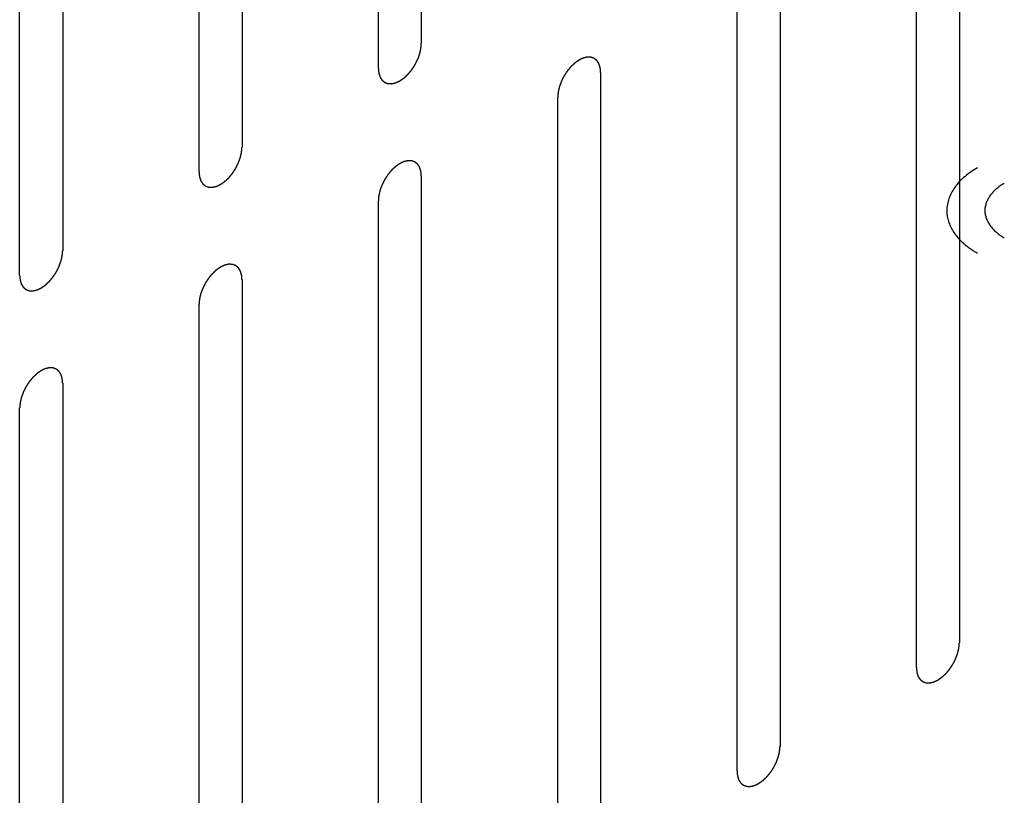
# Model space of a CAD drawing. Header units: inches. Extents: x 6 to 353, y 6 to 228.
# Tile 59 of 256: x 343.228 to 344.443, y 76.558 to 77.515. Entities that reach past the tile are written whole.
import ezdxf

# ---------------------------------------------------------------- set-up
doc = ezdxf.new("R2010")
doc.units = ezdxf.units.IN
doc.header["$LTSCALE"] = 19.946667
doc.header["$MEASUREMENT"] = 0
doc.linetypes.add('HIDDEN', pattern=[0.2, 0.1, -0.1])
doc.layers.add('DEFAULT_2', color=7, linetype='HIDDEN')

msp = doc.modelspace()

# ---------------------------------------------------------------- linework, layer by layer
at = {"layer": 'DEFAULT_2', "color": 7, "linetype": 'HIDDEN'}
for p, q in [((343.7238, 78.4447), (343.7238, 77.4853)), ((343.6708, 77.4547), (343.6708, 78.4141)), ((343.5025, 78.3169), (343.5025, 77.3575)), ((343.4495, 77.3269), (343.4495, 78.2863)), ((343.2812, 78.1891), (343.2812, 77.2297)), ((343.2281, 77.1991), (343.2281, 78.1585)), ((344.3878, 77.7053), (344.3878, 76.7459)), ((344.3348, 76.7153), (344.3348, 77.6747)), ((344.1665, 77.5776), (344.1665, 76.6182)), ((344.1134, 76.5875), (344.1134, 77.5469)), ((343.9451, 77.4498), (343.9451, 76.4904)), ((343.8921, 76.4598), (343.8921, 77.4192)), ((343.7238, 77.322), (343.7238, 76.3626)), ((343.6708, 76.332), (343.6708, 77.2914)), ((343.5025, 77.1942), (343.5025, 76.2348)), ((343.4495, 76.2042), (343.4495, 77.1636)), ((343.2812, 77.0664), (343.2812, 76.107)), ((343.2281, 76.0764), (343.2281, 77.0358))]:
    msp.add_line(p, q, dxfattribs=at)
for points, knots in [([(343.6708, 77.4547), (343.6709, 77.4537), (343.671, 77.4523), (343.6711, 77.4507), (343.6712, 77.4498), (343.6713, 77.4494), (343.6713, 77.449), (343.6714, 77.4487), (343.6715, 77.4483), (343.6717, 77.4476), (343.672, 77.4466), (343.6723, 77.4456), (343.6726, 77.4449), (343.6727, 77.4445), (343.6728, 77.4441), (343.6729, 77.4439), (343.6731, 77.4436), (343.6735, 77.443), (343.674, 77.4422), (343.6745, 77.4414), (343.6749, 77.4409), (343.6751, 77.4405), (343.6752, 77.4403), (343.6754, 77.4401), (343.6757, 77.4399), (343.6762, 77.4395), (343.6769, 77.4389), (343.6776, 77.4383), (343.6781, 77.4379), (343.6783, 77.4377), (343.6785, 77.4375), (343.6788, 77.4374), (343.6791, 77.4373), (343.6797, 77.4371), (343.6805, 77.4368), (343.6814, 77.4365), (343.682, 77.4362), (343.6823, 77.4361), (343.6825, 77.436), (343.6828, 77.436), (343.6832, 77.436), (343.6839, 77.436), (343.6848, 77.4359), (343.6858, 77.4359), (343.6864, 77.4359), (343.6868, 77.4359), (343.6871, 77.4358), (343.6874, 77.4359), (343.6878, 77.436), (343.6886, 77.4362), (343.6896, 77.4364), (343.6906, 77.4366), (343.6913, 77.4368), (343.6917, 77.4369), (343.6921, 77.4369), (343.6924, 77.4371), (343.6928, 77.4373), (343.6934, 77.4376), (343.694, 77.4379), (343.6949, 77.4383), (343.6958, 77.4387), (343.6965, 77.439), (343.697, 77.4392), (343.6973, 77.4393), (343.6976, 77.4396), (343.698, 77.4399), (343.6988, 77.4404), (343.6999, 77.4411), (343.7009, 77.4419), (343.7018, 77.4425), (343.7025, 77.4429), (343.7031, 77.4435), (343.7039, 77.4443), (343.7049, 77.4452), (343.706, 77.4462), (343.7068, 77.4469), (343.7074, 77.4475), (343.708, 77.4482), (343.7087, 77.4491), (343.7097, 77.4502), (343.7106, 77.4514), (343.7114, 77.4523), (343.712, 77.4529), (343.7125, 77.4537), (343.7132, 77.4548), (343.714, 77.4561), (343.7149, 77.4573), (343.7155, 77.4584), (343.7161, 77.4591), (343.7165, 77.46), (343.717, 77.4611), (343.7177, 77.4624), (343.7184, 77.4638), (343.7189, 77.4649), (343.7194, 77.4657), (343.7196, 77.4665), (343.7201, 77.4676), (343.7206, 77.469), (343.7211, 77.4704), (343.7215, 77.4715), (343.7218, 77.4724), (343.722, 77.4732), (343.7222, 77.4743), (343.7225, 77.4756), (343.7229, 77.477), (343.7231, 77.4781), (343.7233, 77.4789), (343.7233, 77.4797), (343.7234, 77.4808), (343.7236, 77.4826), (343.7237, 77.4842), (343.7238, 77.4853)], [0, 0, 0, 0, 0.03125, 0.046875, 0.054688, 0.058594, 0.0625, 0.066406, 0.070312, 0.078125, 0.09375, 0.109375, 0.117188, 0.121094, 0.125, 0.128906, 0.132812, 0.140625, 0.15625, 0.171875, 0.179688, 0.183594, 0.1875, 0.191406, 0.195312, 0.203125, 0.21875, 0.234375, 0.242188, 0.246094, 0.25, 0.253906, 0.257812, 0.265625, 0.28125, 0.296875, 0.304688, 0.308594, 0.3125, 0.316406, 0.320312, 0.328125, 0.34375, 0.359375, 0.367188, 0.371094, 0.375, 0.378906, 0.382812, 0.390625, 0.40625, 0.421875, 0.429688, 0.433594, 0.4375, 0.441406, 0.445312, 0.453125, 0.460938, 0.46875, 0.484375, 0.492188, 0.496094, 0.5, 0.503906, 0.507812, 0.515625, 0.53125, 0.546875, 0.554688, 0.5625, 0.570312, 0.578125, 0.59375, 0.609375, 0.617188, 0.625, 0.632812, 0.640625, 0.65625, 0.671875, 0.679688, 0.6875, 0.695312, 0.703125, 0.71875, 0.734375, 0.742188, 0.75, 0.757812, 0.765625, 0.78125, 0.796875, 0.804688, 0.8125, 0.820312, 0.828125, 0.84375, 0.859375, 0.867188, 0.875, 0.882812, 0.890625, 0.90625, 0.921875, 0.929688, 0.9375, 0.945312, 0.953125, 0.96875, 1, 1, 1, 1]), ([(343.9451, 77.4498), (343.9451, 77.4507), (343.9449, 77.4521), (343.9448, 77.4538), (343.9447, 77.4546), (343.9447, 77.4551), (343.9447, 77.4554), (343.9445, 77.4557), (343.9444, 77.4561), (343.9442, 77.4568), (343.9439, 77.4579), (343.9436, 77.4589), (343.9434, 77.4596), (343.9432, 77.46), (343.9432, 77.4603), (343.943, 77.4605), (343.9428, 77.4609), (343.9424, 77.4614), (343.9419, 77.4622), (343.9414, 77.463), (343.9411, 77.4636), (343.9409, 77.4639), (343.9407, 77.4642), (343.9405, 77.4643), (343.9402, 77.4646), (343.9397, 77.465), (343.939, 77.4656), (343.9383, 77.4661), (343.9379, 77.4665), (343.9376, 77.4668), (343.9374, 77.467), (343.9371, 77.467), (343.9368, 77.4672), (343.9362, 77.4674), (343.9354, 77.4677), (343.9345, 77.468), (343.934, 77.4682), (343.9336, 77.4683), (343.9334, 77.4684), (343.9331, 77.4684), (343.9327, 77.4685), (343.932, 77.4685), (343.9311, 77.4685), (343.9301, 77.4686), (343.9295, 77.4686), (343.9291, 77.4686), (343.9288, 77.4686), (343.9285, 77.4685), (343.9281, 77.4685), (343.9274, 77.4683), (343.9263, 77.4681), (343.9253, 77.4678), (343.9246, 77.4677), (343.9242, 77.4676), (343.9239, 77.4675), (343.9235, 77.4673), (343.9231, 77.4672), (343.9226, 77.4669), (343.9219, 77.4666), (343.921, 77.4662), (343.9202, 77.4658), (343.9194, 77.4654), (343.9189, 77.4652), (343.9186, 77.4651), (343.9183, 77.4649), (343.9179, 77.4646), (343.9171, 77.464), (343.916, 77.4633), (343.915, 77.4626), (343.9141, 77.462), (343.9135, 77.4616), (343.9129, 77.4609), (343.912, 77.4602), (343.911, 77.4592), (343.91, 77.4583), (343.9091, 77.4575), (343.9085, 77.457), (343.9079, 77.4563), (343.9072, 77.4554), (343.9062, 77.4542), (343.9053, 77.4531), (343.9045, 77.4522), (343.9039, 77.4515), (343.9034, 77.4507), (343.9028, 77.4497), (343.9019, 77.4484), (343.9011, 77.4471), (343.9004, 77.4461), (343.8998, 77.4453), (343.8995, 77.4445), (343.8989, 77.4434), (343.8982, 77.442), (343.8975, 77.4407), (343.897, 77.4396), (343.8966, 77.4388), (343.8963, 77.4379), (343.8959, 77.4368), (343.8954, 77.4354), (343.8948, 77.434), (343.8945, 77.4329), (343.8941, 77.4321), (343.894, 77.4313), (343.8937, 77.4302), (343.8934, 77.4288), (343.8931, 77.4274), (343.8928, 77.4263), (343.8926, 77.4255), (343.8926, 77.4247), (343.8925, 77.4237), (343.8923, 77.4218), (343.8922, 77.4202), (343.8921, 77.4192)], [0, 0, 0, 0, 0.03125, 0.046875, 0.054688, 0.058594, 0.0625, 0.066406, 0.070312, 0.078125, 0.09375, 0.109375, 0.117188, 0.121094, 0.125, 0.128906, 0.132812, 0.140625, 0.15625, 0.171875, 0.179688, 0.183594, 0.1875, 0.191406, 0.195312, 0.203125, 0.21875, 0.234375, 0.242188, 0.246094, 0.25, 0.253906, 0.257812, 0.265625, 0.28125, 0.296875, 0.304688, 0.308594, 0.3125, 0.316406, 0.320312, 0.328125, 0.34375, 0.359375, 0.367188, 0.371094, 0.375, 0.378906, 0.382812, 0.390625, 0.40625, 0.421875, 0.429688, 0.433594, 0.4375, 0.441406, 0.445312, 0.453125, 0.460938, 0.46875, 0.484375, 0.492188, 0.496094, 0.5, 0.503906, 0.507812, 0.515625, 0.53125, 0.546875, 0.554688, 0.5625, 0.570312, 0.578125, 0.59375, 0.609375, 0.617188, 0.625, 0.632812, 0.640625, 0.65625, 0.671875, 0.679688, 0.6875, 0.695312, 0.703125, 0.71875, 0.734375, 0.742188, 0.75, 0.757812, 0.765625, 0.78125, 0.796875, 0.804688, 0.8125, 0.820312, 0.828125, 0.84375, 0.859375, 0.867188, 0.875, 0.882812, 0.890625, 0.90625, 0.921875, 0.929688, 0.9375, 0.945312, 0.953125, 0.96875, 1, 1, 1, 1]), ([(343.4495, 77.3269), (343.4495, 77.326), (343.4497, 77.3245), (343.4498, 77.3229), (343.4499, 77.3221), (343.4499, 77.3216), (343.4499, 77.3212), (343.4501, 77.3209), (343.4502, 77.3205), (343.4504, 77.3198), (343.4507, 77.3188), (343.451, 77.3178), (343.4512, 77.3171), (343.4514, 77.3167), (343.4514, 77.3164), (343.4516, 77.3161), (343.4518, 77.3158), (343.4522, 77.3153), (343.4527, 77.3144), (343.4532, 77.3136), (343.4535, 77.3131), (343.4537, 77.3128), (343.4539, 77.3125), (343.4541, 77.3123), (343.4544, 77.3121), (343.4549, 77.3117), (343.4556, 77.3111), (343.4563, 77.3105), (343.4567, 77.3101), (343.457, 77.3099), (343.4572, 77.3097), (343.4575, 77.3096), (343.4578, 77.3095), (343.4584, 77.3093), (343.4592, 77.309), (343.4601, 77.3087), (343.4606, 77.3085), (343.461, 77.3083), (343.4612, 77.3082), (343.4615, 77.3082), (343.4619, 77.3082), (343.4626, 77.3082), (343.4635, 77.3081), (343.4645, 77.3081), (343.4651, 77.3081), (343.4655, 77.3081), (343.4658, 77.308), (343.4661, 77.3081), (343.4665, 77.3082), (343.4672, 77.3084), (343.4683, 77.3086), (343.4693, 77.3088), (343.47, 77.309), (343.4704, 77.3091), (343.4707, 77.3091), (343.4711, 77.3093), (343.4715, 77.3095), (343.472, 77.3098), (343.4727, 77.3101), (343.4736, 77.3105), (343.4744, 77.3109), (343.4752, 77.3112), (343.4756, 77.3114), (343.476, 77.3116), (343.4763, 77.3118), (343.4767, 77.3121), (343.4775, 77.3126), (343.4785, 77.3134), (343.4796, 77.3141), (343.4805, 77.3147), (343.4811, 77.3151), (343.4817, 77.3157), (343.4826, 77.3165), (343.4836, 77.3174), (343.4846, 77.3184), (343.4855, 77.3192), (343.4861, 77.3197), (343.4866, 77.3204), (343.4874, 77.3213), (343.4884, 77.3225), (343.4893, 77.3236), (343.4901, 77.3245), (343.4907, 77.3251), (343.4912, 77.326), (343.4918, 77.327), (343.4927, 77.3283), (343.4935, 77.3296), (343.4942, 77.3306), (343.4948, 77.3314), (343.4951, 77.3322), (343.4957, 77.3333), (343.4964, 77.3346), (343.4971, 77.336), (343.4976, 77.3371), (343.498, 77.3379), (343.4983, 77.3387), (343.4987, 77.3398), (343.4992, 77.3412), (343.4997, 77.3426), (343.5001, 77.3437), (343.5005, 77.3446), (343.5006, 77.3454), (343.5009, 77.3465), (343.5012, 77.3479), (343.5015, 77.3492), (343.5018, 77.3503), (343.502, 77.3512), (343.502, 77.352), (343.5021, 77.353), (343.5023, 77.3549), (343.5024, 77.3565), (343.5025, 77.3575)], [0, 0, 0, 0, 0.03125, 0.046875, 0.054688, 0.058594, 0.0625, 0.066406, 0.070312, 0.078125, 0.09375, 0.109375, 0.117188, 0.121094, 0.125, 0.128906, 0.132812, 0.140625, 0.15625, 0.171875, 0.179688, 0.183594, 0.1875, 0.191406, 0.195312, 0.203125, 0.21875, 0.234375, 0.242188, 0.246094, 0.25, 0.253906, 0.257812, 0.265625, 0.28125, 0.296875, 0.304688, 0.308594, 0.3125, 0.316406, 0.320312, 0.328125, 0.34375, 0.359375, 0.367188, 0.371094, 0.375, 0.378906, 0.382812, 0.390625, 0.40625, 0.421875, 0.429688, 0.433594, 0.4375, 0.441406, 0.445312, 0.453125, 0.460938, 0.46875, 0.484375, 0.492188, 0.496094, 0.5, 0.503906, 0.507812, 0.515625, 0.53125, 0.546875, 0.554688, 0.5625, 0.570312, 0.578125, 0.59375, 0.609375, 0.617188, 0.625, 0.632812, 0.640625, 0.65625, 0.671875, 0.679688, 0.6875, 0.695312, 0.703125, 0.71875, 0.734375, 0.742188, 0.75, 0.757812, 0.765625, 0.78125, 0.796875, 0.804688, 0.8125, 0.820312, 0.828125, 0.84375, 0.859375, 0.867188, 0.875, 0.882812, 0.890625, 0.90625, 0.921875, 0.929688, 0.9375, 0.945312, 0.953125, 0.96875, 1, 1, 1, 1]), ([(343.7238, 77.322), (343.7237, 77.3229), (343.7236, 77.3244), (343.7235, 77.326), (343.7234, 77.3268), (343.7233, 77.3273), (343.7233, 77.3277), (343.7232, 77.3279), (343.7231, 77.3284), (343.7229, 77.3291), (343.7226, 77.3301), (343.7222, 77.3311), (343.722, 77.3318), (343.7219, 77.3322), (343.7218, 77.3325), (343.7217, 77.3327), (343.7215, 77.3331), (343.7211, 77.3336), (343.7206, 77.3344), (343.7201, 77.3352), (343.7197, 77.3358), (343.7195, 77.3361), (343.7194, 77.3364), (343.7192, 77.3365), (343.7189, 77.3368), (343.7184, 77.3372), (343.7177, 77.3378), (343.717, 77.3383), (343.7165, 77.3388), (343.7163, 77.339), (343.7161, 77.3392), (343.7158, 77.3392), (343.7155, 77.3394), (343.7149, 77.3396), (343.714, 77.3399), (343.7132, 77.3402), (343.7126, 77.3404), (343.7123, 77.3405), (343.7121, 77.3407), (343.7118, 77.3407), (343.7114, 77.3407), (343.7107, 77.3407), (343.7098, 77.3407), (343.7088, 77.3408), (343.7082, 77.3408), (343.7078, 77.3408), (343.7075, 77.3409), (343.7072, 77.3408), (343.7068, 77.3407), (343.706, 77.3405), (343.705, 77.3403), (343.704, 77.34), (343.7033, 77.3399), (343.7028, 77.3398), (343.7025, 77.3397), (343.7022, 77.3396), (343.7018, 77.3394), (343.7012, 77.3391), (343.7006, 77.3388), (343.6997, 77.3384), (343.6988, 77.338), (343.6981, 77.3377), (343.6976, 77.3374), (343.6973, 77.3373), (343.697, 77.3371), (343.6965, 77.3368), (343.6958, 77.3363), (343.6947, 77.3355), (343.6936, 77.3348), (343.6928, 77.3342), (343.6921, 77.3338), (343.6915, 77.3332), (343.6907, 77.3324), (343.6897, 77.3314), (343.6886, 77.3305), (343.6878, 77.3297), (343.6872, 77.3292), (343.6866, 77.3285), (343.6859, 77.3276), (343.6849, 77.3264), (343.684, 77.3253), (343.6832, 77.3244), (343.6826, 77.3237), (343.6821, 77.3229), (343.6814, 77.3219), (343.6806, 77.3206), (343.6797, 77.3193), (343.6791, 77.3183), (343.6785, 77.3175), (343.6781, 77.3167), (343.6776, 77.3156), (343.6769, 77.3143), (343.6762, 77.3129), (343.6757, 77.3118), (343.6752, 77.311), (343.675, 77.3102), (343.6745, 77.309), (343.674, 77.3077), (343.6735, 77.3063), (343.6731, 77.3052), (343.6728, 77.3043), (343.6726, 77.3035), (343.6724, 77.3024), (343.6721, 77.301), (343.6717, 77.2996), (343.6715, 77.2986), (343.6713, 77.2977), (343.6712, 77.2969), (343.6711, 77.2959), (343.671, 77.294), (343.6709, 77.2924), (343.6708, 77.2914)], [0, 0, 0, 0, 0.03125, 0.046875, 0.054688, 0.058594, 0.0625, 0.066406, 0.070312, 0.078125, 0.09375, 0.109375, 0.117188, 0.121094, 0.125, 0.128906, 0.132812, 0.140625, 0.15625, 0.171875, 0.179688, 0.183594, 0.1875, 0.191406, 0.195312, 0.203125, 0.21875, 0.234375, 0.242188, 0.246094, 0.25, 0.253906, 0.257812, 0.265625, 0.28125, 0.296875, 0.304688, 0.308594, 0.3125, 0.316406, 0.320312, 0.328125, 0.34375, 0.359375, 0.367188, 0.371094, 0.375, 0.378906, 0.382812, 0.390625, 0.40625, 0.421875, 0.429688, 0.433594, 0.4375, 0.441406, 0.445312, 0.453125, 0.460938, 0.46875, 0.484375, 0.492188, 0.496094, 0.5, 0.503906, 0.507812, 0.515625, 0.53125, 0.546875, 0.554688, 0.5625, 0.570312, 0.578125, 0.59375, 0.609375, 0.617188, 0.625, 0.632812, 0.640625, 0.65625, 0.671875, 0.679688, 0.6875, 0.695312, 0.703125, 0.71875, 0.734375, 0.742188, 0.75, 0.757812, 0.765625, 0.78125, 0.796875, 0.804688, 0.8125, 0.820312, 0.828125, 0.84375, 0.859375, 0.867188, 0.875, 0.882812, 0.890625, 0.90625, 0.921875, 0.929688, 0.9375, 0.945312, 0.953125, 0.96875, 1, 1, 1, 1]), ([(344.4101, 77.332), (344.3994, 77.3258), (344.3811, 77.3118), (344.3723, 77.2894), (344.3723, 77.2793)], [0, 0, 0, 0, 0.550759, 1, 1, 1, 1]), ([(344.4433, 77.3128), (344.4365, 77.3089), (344.4249, 77.2999), (344.4193, 77.2857), (344.4193, 77.2793)], [0, 0, 0, 0, 0.550025, 1, 1, 1, 1]), ([(344.3723, 77.2793), (344.3723, 77.2765), (344.3734, 77.2646), (344.3795, 77.2536), (344.3853, 77.2467)], [0, 0, 0, 0, 0.237789, 1, 1, 1, 1]), ([(344.4193, 77.2793), (344.4193, 77.2729), (344.4249, 77.2587), (344.4365, 77.2497), (344.4433, 77.2458)], [0, 0, 0, 0, 0.449974, 1, 1, 1, 1]), ([(344.3853, 77.2467), (344.3869, 77.2448), (344.3942, 77.237), (344.403, 77.2307), (344.4101, 77.2266)], [0, 0, 0, 0, 0.233799, 1, 1, 1, 1]), ([(343.2281, 77.1991), (343.2282, 77.1982), (343.2283, 77.1968), (343.2285, 77.1951), (343.2286, 77.1943), (343.2286, 77.1938), (343.2286, 77.1934), (343.2287, 77.1932), (343.2289, 77.1927), (343.2291, 77.192), (343.2294, 77.191), (343.2297, 77.19), (343.2299, 77.1893), (343.23, 77.1889), (343.2301, 77.1886), (343.2303, 77.1884), (343.2305, 77.188), (343.2308, 77.1875), (343.2313, 77.1867), (343.2319, 77.1859), (343.2322, 77.1853), (343.2324, 77.185), (343.2325, 77.1847), (343.2328, 77.1846), (343.233, 77.1843), (343.2335, 77.1839), (343.2342, 77.1833), (343.2349, 77.1828), (343.2354, 77.1824), (343.2357, 77.1821), (343.2359, 77.1819), (343.2362, 77.1819), (343.2365, 77.1817), (343.2371, 77.1815), (343.2379, 77.1812), (343.2387, 77.1809), (343.2393, 77.1807), (343.2397, 77.1806), (343.2399, 77.1804), (343.2402, 77.1805), (343.2406, 77.1804), (343.2412, 77.1804), (343.2422, 77.1804), (343.2431, 77.1803), (343.2438, 77.1803), (343.2442, 77.1803), (343.2445, 77.1803), (343.2448, 77.1803), (343.2452, 77.1804), (343.2459, 77.1806), (343.2469, 77.1808), (343.248, 77.1811), (343.2487, 77.1812), (343.2491, 77.1813), (343.2494, 77.1814), (343.2497, 77.1815), (343.2502, 77.1817), (343.2507, 77.182), (343.2514, 77.1823), (343.2522, 77.1827), (343.2531, 77.1831), (343.2539, 77.1834), (343.2543, 77.1837), (343.2547, 77.1838), (343.255, 77.184), (343.2554, 77.1843), (343.2562, 77.1848), (343.2572, 77.1856), (343.2583, 77.1863), (343.2592, 77.1869), (343.2598, 77.1873), (343.2604, 77.1879), (343.2612, 77.1887), (343.2623, 77.1897), (343.2633, 77.1906), (343.2641, 77.1914), (343.2648, 77.1919), (343.2653, 77.1926), (343.2661, 77.1935), (343.267, 77.1947), (343.268, 77.1958), (343.2687, 77.1967), (343.2693, 77.1974), (343.2698, 77.1982), (343.2705, 77.1992), (343.2714, 77.2005), (343.2722, 77.2018), (343.2729, 77.2028), (343.2734, 77.2036), (343.2738, 77.2044), (343.2744, 77.2055), (343.275, 77.2069), (343.2757, 77.2082), (343.2763, 77.2093), (343.2767, 77.2101), (343.277, 77.2109), (343.2774, 77.2121), (343.2779, 77.2135), (343.2784, 77.2148), (343.2788, 77.216), (343.2792, 77.2168), (343.2793, 77.2176), (343.2796, 77.2187), (343.2799, 77.2201), (343.2802, 77.2215), (343.2804, 77.2226), (343.2807, 77.2234), (343.2807, 77.2242), (343.2808, 77.2252), (343.2809, 77.2271), (343.2811, 77.2287), (343.2812, 77.2297)], [0, 0, 0, 0, 0.03125, 0.046875, 0.054688, 0.058594, 0.0625, 0.066406, 0.070312, 0.078125, 0.09375, 0.109375, 0.117188, 0.121094, 0.125, 0.128906, 0.132812, 0.140625, 0.15625, 0.171875, 0.179688, 0.183594, 0.1875, 0.191406, 0.195312, 0.203125, 0.21875, 0.234375, 0.242188, 0.246094, 0.25, 0.253906, 0.257812, 0.265625, 0.28125, 0.296875, 0.304688, 0.308594, 0.3125, 0.316406, 0.320312, 0.328125, 0.34375, 0.359375, 0.367188, 0.371094, 0.375, 0.378906, 0.382812, 0.390625, 0.40625, 0.421875, 0.429688, 0.433594, 0.4375, 0.441406, 0.445312, 0.453125, 0.460938, 0.46875, 0.484375, 0.492188, 0.496094, 0.5, 0.503906, 0.507812, 0.515625, 0.53125, 0.546875, 0.554688, 0.5625, 0.570312, 0.578125, 0.59375, 0.609375, 0.617188, 0.625, 0.632812, 0.640625, 0.65625, 0.671875, 0.679688, 0.6875, 0.695312, 0.703125, 0.71875, 0.734375, 0.742188, 0.75, 0.757812, 0.765625, 0.78125, 0.796875, 0.804688, 0.8125, 0.820312, 0.828125, 0.84375, 0.859375, 0.867188, 0.875, 0.882812, 0.890625, 0.90625, 0.921875, 0.929688, 0.9375, 0.945312, 0.953125, 0.96875, 1, 1, 1, 1]), ([(343.5025, 77.1942), (343.5024, 77.1952), (343.5023, 77.1966), (343.5021, 77.1982), (343.5021, 77.199), (343.502, 77.1995), (343.502, 77.1999), (343.5019, 77.2002), (343.5018, 77.2006), (343.5015, 77.2013), (343.5012, 77.2023), (343.5009, 77.2033), (343.5007, 77.204), (343.5006, 77.2044), (343.5005, 77.2047), (343.5003, 77.205), (343.5001, 77.2053), (343.4998, 77.2059), (343.4993, 77.2067), (343.4988, 77.2075), (343.4984, 77.208), (343.4982, 77.2084), (343.4981, 77.2086), (343.4978, 77.2088), (343.4976, 77.209), (343.4971, 77.2094), (343.4964, 77.21), (343.4957, 77.2106), (343.4952, 77.211), (343.4949, 77.2112), (343.4947, 77.2114), (343.4945, 77.2115), (343.4941, 77.2116), (343.4936, 77.2118), (343.4927, 77.2121), (343.4919, 77.2124), (343.4913, 77.2127), (343.491, 77.2128), (343.4907, 77.2129), (343.4904, 77.2129), (343.4901, 77.2129), (343.4894, 77.2129), (343.4884, 77.213), (343.4875, 77.213), (343.4868, 77.213), (343.4864, 77.213), (343.4862, 77.2131), (343.4859, 77.213), (343.4854, 77.2129), (343.4847, 77.2127), (343.4837, 77.2125), (343.4827, 77.2123), (343.4819, 77.2121), (343.4815, 77.212), (343.4812, 77.212), (343.4809, 77.2118), (343.4805, 77.2116), (343.4799, 77.2113), (343.4793, 77.211), (343.4784, 77.2106), (343.4775, 77.2102), (343.4767, 77.2099), (343.4763, 77.2097), (343.476, 77.2095), (343.4757, 77.2093), (343.4752, 77.209), (343.4745, 77.2085), (343.4734, 77.2077), (343.4723, 77.207), (343.4715, 77.2064), (343.4708, 77.206), (343.4702, 77.2054), (343.4694, 77.2046), (343.4683, 77.2037), (343.4673, 77.2027), (343.4665, 77.2019), (343.4659, 77.2014), (343.4653, 77.2007), (343.4645, 77.1998), (343.4636, 77.1987), (343.4626, 77.1975), (343.4619, 77.1966), (343.4613, 77.196), (343.4608, 77.1952), (343.4601, 77.1941), (343.4593, 77.1928), (343.4584, 77.1915), (343.4577, 77.1905), (343.4572, 77.1897), (343.4568, 77.1889), (343.4563, 77.1878), (343.4556, 77.1865), (343.4549, 77.1851), (343.4544, 77.184), (343.4539, 77.1832), (343.4536, 77.1824), (343.4532, 77.1813), (343.4527, 77.1799), (343.4522, 77.1785), (343.4518, 77.1774), (343.4515, 77.1765), (343.4513, 77.1757), (343.451, 77.1746), (343.4507, 77.1732), (343.4504, 77.1719), (343.4502, 77.1708), (343.4499, 77.1699), (343.4499, 77.1692), (343.4498, 77.1681), (343.4497, 77.1662), (343.4495, 77.1647), (343.4495, 77.1636)], [0, 0, 0, 0, 0.03125, 0.046875, 0.054688, 0.058594, 0.0625, 0.066406, 0.070312, 0.078125, 0.09375, 0.109375, 0.117188, 0.121094, 0.125, 0.128906, 0.132812, 0.140625, 0.15625, 0.171875, 0.179688, 0.183594, 0.1875, 0.191406, 0.195312, 0.203125, 0.21875, 0.234375, 0.242188, 0.246094, 0.25, 0.253906, 0.257812, 0.265625, 0.28125, 0.296875, 0.304688, 0.308594, 0.3125, 0.316406, 0.320312, 0.328125, 0.34375, 0.359375, 0.367188, 0.371094, 0.375, 0.378906, 0.382812, 0.390625, 0.40625, 0.421875, 0.429688, 0.433594, 0.4375, 0.441406, 0.445312, 0.453125, 0.460938, 0.46875, 0.484375, 0.492188, 0.496094, 0.5, 0.503906, 0.507812, 0.515625, 0.53125, 0.546875, 0.554688, 0.5625, 0.570312, 0.578125, 0.59375, 0.609375, 0.617188, 0.625, 0.632812, 0.640625, 0.65625, 0.671875, 0.679688, 0.6875, 0.695312, 0.703125, 0.71875, 0.734375, 0.742188, 0.75, 0.757812, 0.765625, 0.78125, 0.796875, 0.804688, 0.8125, 0.820312, 0.828125, 0.84375, 0.859375, 0.867188, 0.875, 0.882812, 0.890625, 0.90625, 0.921875, 0.929688, 0.9375, 0.945312, 0.953125, 0.96875, 1, 1, 1, 1]), ([(343.2812, 77.0664), (343.2811, 77.0674), (343.281, 77.0688), (343.2808, 77.0704), (343.2807, 77.0713), (343.2807, 77.0717), (343.2807, 77.0721), (343.2806, 77.0724), (343.2804, 77.0728), (343.2802, 77.0735), (343.2799, 77.0745), (343.2796, 77.0755), (343.2794, 77.0762), (343.2793, 77.0766), (343.2792, 77.077), (343.279, 77.0772), (343.2788, 77.0775), (343.2785, 77.0781), (343.278, 77.0789), (343.2774, 77.0797), (343.2771, 77.0803), (343.2769, 77.0806), (343.2768, 77.0808), (343.2765, 77.081), (343.2763, 77.0812), (343.2758, 77.0816), (343.2751, 77.0822), (343.2744, 77.0828), (343.2739, 77.0832), (343.2736, 77.0834), (343.2734, 77.0836), (343.2731, 77.0837), (343.2728, 77.0838), (343.2722, 77.084), (343.2714, 77.0843), (343.2706, 77.0846), (343.27, 77.0849), (343.2696, 77.085), (343.2694, 77.0851), (343.2691, 77.0851), (343.2687, 77.0851), (343.2681, 77.0851), (343.2671, 77.0852), (343.2662, 77.0852), (343.2655, 77.0853), (343.2651, 77.0853), (343.2648, 77.0853), (343.2645, 77.0852), (343.2641, 77.0851), (343.2634, 77.0849), (343.2624, 77.0847), (343.2613, 77.0845), (343.2606, 77.0843), (343.2602, 77.0842), (343.2599, 77.0842), (343.2596, 77.084), (343.2591, 77.0838), (343.2586, 77.0836), (343.2579, 77.0833), (343.2571, 77.0829), (343.2562, 77.0824), (343.2554, 77.0821), (343.255, 77.0819), (343.2546, 77.0818), (343.2543, 77.0815), (343.2539, 77.0812), (343.2531, 77.0807), (343.2521, 77.08), (343.251, 77.0792), (343.2501, 77.0786), (343.2495, 77.0782), (343.2489, 77.0776), (343.2481, 77.0769), (343.247, 77.0759), (343.246, 77.0749), (343.2452, 77.0742), (343.2445, 77.0736), (343.244, 77.0729), (343.2432, 77.072), (343.2423, 77.0709), (343.2413, 77.0697), (343.2406, 77.0688), (343.24, 77.0682), (343.2395, 77.0674), (343.2388, 77.0663), (343.2379, 77.0651), (343.2371, 77.0638), (343.2364, 77.0627), (343.2359, 77.062), (343.2355, 77.0611), (343.2349, 77.0601), (343.2343, 77.0587), (343.2336, 77.0573), (343.233, 77.0562), (343.2326, 77.0554), (343.2323, 77.0546), (343.2319, 77.0535), (343.2314, 77.0521), (343.2309, 77.0507), (343.2305, 77.0496), (343.2301, 77.0488), (343.23, 77.0479), (343.2297, 77.0468), (343.2294, 77.0455), (343.2291, 77.0441), (343.2289, 77.043), (343.2286, 77.0422), (343.2286, 77.0414), (343.2285, 77.0403), (343.2284, 77.0385), (343.2282, 77.0369), (343.2281, 77.0358)], [0, 0, 0, 0, 0.03125, 0.046875, 0.054688, 0.058594, 0.0625, 0.066406, 0.070312, 0.078125, 0.09375, 0.109375, 0.117188, 0.121094, 0.125, 0.128906, 0.132812, 0.140625, 0.15625, 0.171875, 0.179688, 0.183594, 0.1875, 0.191406, 0.195312, 0.203125, 0.21875, 0.234375, 0.242188, 0.246094, 0.25, 0.253906, 0.257812, 0.265625, 0.28125, 0.296875, 0.304688, 0.308594, 0.3125, 0.316406, 0.320312, 0.328125, 0.34375, 0.359375, 0.367188, 0.371094, 0.375, 0.378906, 0.382812, 0.390625, 0.40625, 0.421875, 0.429688, 0.433594, 0.4375, 0.441406, 0.445312, 0.453125, 0.460938, 0.46875, 0.484375, 0.492188, 0.496094, 0.5, 0.503906, 0.507812, 0.515625, 0.53125, 0.546875, 0.554688, 0.5625, 0.570312, 0.578125, 0.59375, 0.609375, 0.617188, 0.625, 0.632812, 0.640625, 0.65625, 0.671875, 0.679688, 0.6875, 0.695312, 0.703125, 0.71875, 0.734375, 0.742188, 0.75, 0.757812, 0.765625, 0.78125, 0.796875, 0.804688, 0.8125, 0.820312, 0.828125, 0.84375, 0.859375, 0.867188, 0.875, 0.882812, 0.890625, 0.90625, 0.921875, 0.929688, 0.9375, 0.945312, 0.953125, 0.96875, 1, 1, 1, 1]), ([(344.3348, 76.7153), (344.3348, 76.7144), (344.335, 76.713), (344.3351, 76.7113), (344.3352, 76.7105), (344.3352, 76.71), (344.3352, 76.7097), (344.3354, 76.7094), (344.3355, 76.709), (344.3357, 76.7083), (344.336, 76.7072), (344.3363, 76.7062), (344.3365, 76.7055), (344.3367, 76.7051), (344.3367, 76.7048), (344.3369, 76.7046), (344.3371, 76.7042), (344.3375, 76.7037), (344.338, 76.7029), (344.3385, 76.7021), (344.3388, 76.7015), (344.339, 76.7012), (344.3392, 76.7009), (344.3394, 76.7008), (344.3397, 76.7005), (344.3402, 76.7001), (344.3408, 76.6995), (344.3415, 76.699), (344.342, 76.6986), (344.3423, 76.6983), (344.3425, 76.6981), (344.3428, 76.6981), (344.3431, 76.6979), (344.3437, 76.6977), (344.3445, 76.6974), (344.3454, 76.6971), (344.3459, 76.6969), (344.3463, 76.6968), (344.3465, 76.6967), (344.3468, 76.6967), (344.3472, 76.6966), (344.3478, 76.6966), (344.3488, 76.6966), (344.3497, 76.6965), (344.3504, 76.6965), (344.3508, 76.6965), (344.3511, 76.6965), (344.3514, 76.6966), (344.3518, 76.6966), (344.3525, 76.6968), (344.3536, 76.697), (344.3546, 76.6973), (344.3553, 76.6974), (344.3557, 76.6975), (344.356, 76.6976), (344.3564, 76.6978), (344.3568, 76.6979), (344.3573, 76.6982), (344.358, 76.6985), (344.3589, 76.6989), (344.3597, 76.6993), (344.3605, 76.6997), (344.3609, 76.6999), (344.3613, 76.7), (344.3616, 76.7002), (344.362, 76.7005), (344.3628, 76.7011), (344.3638, 76.7018), (344.3649, 76.7025), (344.3658, 76.7031), (344.3664, 76.7035), (344.367, 76.7042), (344.3679, 76.7049), (344.3689, 76.7059), (344.3699, 76.7068), (344.3708, 76.7076), (344.3714, 76.7081), (344.3719, 76.7088), (344.3727, 76.7097), (344.3737, 76.7109), (344.3746, 76.712), (344.3754, 76.7129), (344.376, 76.7136), (344.3764, 76.7144), (344.3771, 76.7154), (344.378, 76.7167), (344.3788, 76.718), (344.3795, 76.719), (344.38, 76.7198), (344.3804, 76.7206), (344.381, 76.7217), (344.3817, 76.7231), (344.3823, 76.7244), (344.3829, 76.7255), (344.3833, 76.7263), (344.3836, 76.7272), (344.384, 76.7283), (344.3845, 76.7297), (344.385, 76.7311), (344.3854, 76.7322), (344.3858, 76.733), (344.3859, 76.7338), (344.3862, 76.7349), (344.3865, 76.7363), (344.3868, 76.7377), (344.3871, 76.7388), (344.3873, 76.7396), (344.3873, 76.7404), (344.3874, 76.7414), (344.3876, 76.7433), (344.3877, 76.7449), (344.3878, 76.7459)], [0, 0, 0, 0, 0.03125, 0.046875, 0.054688, 0.058594, 0.0625, 0.066406, 0.070312, 0.078125, 0.09375, 0.109375, 0.117188, 0.121094, 0.125, 0.128906, 0.132812, 0.140625, 0.15625, 0.171875, 0.179688, 0.183594, 0.1875, 0.191406, 0.195312, 0.203125, 0.21875, 0.234375, 0.242188, 0.246094, 0.25, 0.253906, 0.257812, 0.265625, 0.28125, 0.296875, 0.304688, 0.308594, 0.3125, 0.316406, 0.320312, 0.328125, 0.34375, 0.359375, 0.367188, 0.371094, 0.375, 0.378906, 0.382812, 0.390625, 0.40625, 0.421875, 0.429688, 0.433594, 0.4375, 0.441406, 0.445312, 0.453125, 0.460938, 0.46875, 0.484375, 0.492188, 0.496094, 0.5, 0.503906, 0.507812, 0.515625, 0.53125, 0.546875, 0.554688, 0.5625, 0.570312, 0.578125, 0.59375, 0.609375, 0.617188, 0.625, 0.632812, 0.640625, 0.65625, 0.671875, 0.679688, 0.6875, 0.695312, 0.703125, 0.71875, 0.734375, 0.742188, 0.75, 0.757812, 0.765625, 0.78125, 0.796875, 0.804688, 0.8125, 0.820312, 0.828125, 0.84375, 0.859375, 0.867188, 0.875, 0.882812, 0.890625, 0.90625, 0.921875, 0.929688, 0.9375, 0.945312, 0.953125, 0.96875, 1, 1, 1, 1]), ([(344.1134, 76.5875), (344.1135, 76.5866), (344.1136, 76.5852), (344.1138, 76.5835), (344.1139, 76.5827), (344.1139, 76.5822), (344.1139, 76.5819), (344.114, 76.5816), (344.1141, 76.5812), (344.1144, 76.5805), (344.1147, 76.5795), (344.115, 76.5785), (344.1152, 76.5777), (344.1153, 76.5773), (344.1154, 76.577), (344.1156, 76.5768), (344.1158, 76.5765), (344.1161, 76.5759), (344.1166, 76.5751), (344.1172, 76.5743), (344.1175, 76.5737), (344.1177, 76.5734), (344.1178, 76.5731), (344.1181, 76.573), (344.1183, 76.5728), (344.1188, 76.5724), (344.1195, 76.5718), (344.1202, 76.5712), (344.1207, 76.5708), (344.121, 76.5706), (344.1212, 76.5704), (344.1214, 76.5703), (344.1218, 76.5702), (344.1224, 76.5699), (344.1232, 76.5696), (344.124, 76.5693), (344.1246, 76.5691), (344.1249, 76.569), (344.1252, 76.5689), (344.1255, 76.5689), (344.1259, 76.5689), (344.1265, 76.5688), (344.1275, 76.5688), (344.1284, 76.5688), (344.1291, 76.5687), (344.1295, 76.5687), (344.1297, 76.5687), (344.1301, 76.5688), (344.1305, 76.5689), (344.1312, 76.569), (344.1322, 76.5693), (344.1333, 76.5695), (344.134, 76.5696), (344.1344, 76.5698), (344.1347, 76.5698), (344.135, 76.57), (344.1355, 76.5702), (344.136, 76.5704), (344.1367, 76.5707), (344.1375, 76.5711), (344.1384, 76.5715), (344.1392, 76.5719), (344.1396, 76.5721), (344.1399, 76.5722), (344.1403, 76.5725), (344.1407, 76.5728), (344.1414, 76.5733), (344.1425, 76.574), (344.1436, 76.5748), (344.1444, 76.5754), (344.1451, 76.5758), (344.1457, 76.5764), (344.1465, 76.5771), (344.1476, 76.5781), (344.1486, 76.579), (344.1494, 76.5798), (344.1501, 76.5803), (344.1506, 76.5811), (344.1514, 76.582), (344.1523, 76.5831), (344.1533, 76.5842), (344.154, 76.5852), (344.1546, 76.5858), (344.1551, 76.5866), (344.1558, 76.5876), (344.1567, 76.5889), (344.1575, 76.5902), (344.1582, 76.5913), (344.1587, 76.592), (344.1591, 76.5928), (344.1597, 76.5939), (344.1603, 76.5953), (344.161, 76.5966), (344.1616, 76.5977), (344.162, 76.5985), (344.1623, 76.5994), (344.1627, 76.6005), (344.1632, 76.6019), (344.1637, 76.6033), (344.1641, 76.6044), (344.1645, 76.6052), (344.1646, 76.606), (344.1649, 76.6071), (344.1652, 76.6085), (344.1655, 76.6099), (344.1657, 76.611), (344.166, 76.6118), (344.166, 76.6126), (344.1661, 76.6137), (344.1662, 76.6155), (344.1664, 76.6171), (344.1665, 76.6182)], [0, 0, 0, 0, 0.03125, 0.046875, 0.054688, 0.058594, 0.0625, 0.066406, 0.070312, 0.078125, 0.09375, 0.109375, 0.117188, 0.121094, 0.125, 0.128906, 0.132812, 0.140625, 0.15625, 0.171875, 0.179688, 0.183594, 0.1875, 0.191406, 0.195312, 0.203125, 0.21875, 0.234375, 0.242188, 0.246094, 0.25, 0.253906, 0.257812, 0.265625, 0.28125, 0.296875, 0.304688, 0.308594, 0.3125, 0.316406, 0.320312, 0.328125, 0.34375, 0.359375, 0.367188, 0.371094, 0.375, 0.378906, 0.382812, 0.390625, 0.40625, 0.421875, 0.429688, 0.433594, 0.4375, 0.441406, 0.445312, 0.453125, 0.460938, 0.46875, 0.484375, 0.492188, 0.496094, 0.5, 0.503906, 0.507812, 0.515625, 0.53125, 0.546875, 0.554688, 0.5625, 0.570312, 0.578125, 0.59375, 0.609375, 0.617188, 0.625, 0.632812, 0.640625, 0.65625, 0.671875, 0.679688, 0.6875, 0.695312, 0.703125, 0.71875, 0.734375, 0.742188, 0.75, 0.757812, 0.765625, 0.78125, 0.796875, 0.804688, 0.8125, 0.820312, 0.828125, 0.84375, 0.859375, 0.867188, 0.875, 0.882812, 0.890625, 0.90625, 0.921875, 0.929688, 0.9375, 0.945312, 0.953125, 0.96875, 1, 1, 1, 1])]:
    msp.add_open_spline(points, degree=3, knots=knots, dxfattribs=at)

doc.saveas('drawing.dxf')
